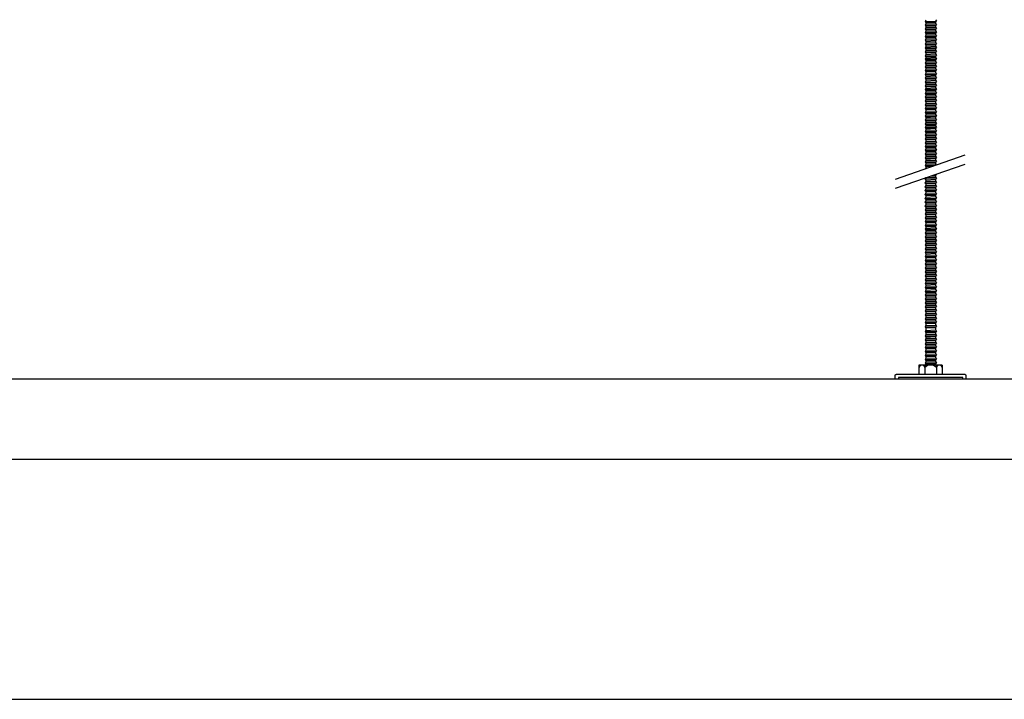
# Model space of a CAD drawing. Header units: millimetres. Extents: x 2538 to 24562, y 4449 to 23795.
# Tile 169 of 256: x 22347 to 22962, y 4449 to 4874. Entities that reach past the tile are written whole.
import ezdxf

# ---------------------------------------------------------------- set-up
doc = ezdxf.new("R2010")
doc.units = ezdxf.units.MM
doc.layers.add('_HD_tornillo', color=30, linetype='Continuous')
doc.layers.add('Make2D$Visible$Curves', color=7, linetype='Continuous', true_color=0x000000)

msp = doc.modelspace()

# ---------------------------------------------------------------- linework, layer by layer
at = {"layer": '_HD_tornillo'}
for p, q in [((22913.18, 4873.29), (22912.58, 4872.47)), ((22912.58, 4872.47), (22919.67, 4872.64)), ((22912.58, 4872.47), (22913.18, 4871.79)), ((22913.18, 4870.91), (22912.58, 4870.09)), ((22912.58, 4870.09), (22919.67, 4870.26)), ((22912.58, 4870.09), (22913.18, 4869.41)), ((22913.18, 4871.79), (22919.17, 4872.02)), ((22913.18, 4871.79), (22913.18, 4870.91)), ((22913.18, 4870.91), (22919.17, 4871.14)), ((22913.18, 4869.41), (22919.17, 4869.64)), ((22913.18, 4869.41), (22913.18, 4868.62)), ((22919.17, 4872.02), (22919.67, 4872.64)), ((22919.17, 4872.02), (22919.17, 4871.14)), ((22919.17, 4869.64), (22919.67, 4870.26)), ((22919.17, 4869.64), (22919.17, 4868.86)), ((22919.18, 4873.53), (22919.67, 4872.64)), ((22919.18, 4871.14), (22919.67, 4870.26)), ((22913.18, 4868.62), (22912.58, 4867.81)), ((22912.58, 4867.81), (22919.67, 4867.98)), ((22912.58, 4867.81), (22913.18, 4867.13)), ((22913.18, 4866.27), (22912.58, 4865.45)), ((22912.58, 4865.45), (22919.67, 4865.62)), ((22912.58, 4865.45), (22913.18, 4864.77)), ((22913.18, 4863.9), (22912.58, 4863.08)), ((22912.58, 4863.08), (22919.67, 4863.25)), ((22912.58, 4863.08), (22913.18, 4862.4)), ((22913.18, 4868.62), (22919.17, 4868.86)), ((22913.18, 4867.13), (22919.17, 4867.36)), ((22913.18, 4867.13), (22913.18, 4866.27)), ((22913.18, 4866.27), (22919.17, 4866.5)), ((22913.18, 4864.77), (22919.17, 4865)), ((22913.18, 4864.77), (22913.18, 4863.9)), ((22913.18, 4863.9), (22919.17, 4864.13)), ((22919.17, 4867.36), (22919.67, 4867.98)), ((22919.17, 4867.36), (22919.17, 4866.5)), ((22919.17, 4865), (22919.67, 4865.62)), ((22919.17, 4865), (22919.17, 4864.13)), ((22919.17, 4862.63), (22919.67, 4863.25)), ((22919.18, 4868.86), (22919.67, 4867.98)), ((22919.18, 4866.5), (22919.67, 4865.62)), ((22919.18, 4864.14), (22919.67, 4863.25)), ((22913.18, 4861.49), (22912.58, 4860.67)), ((22912.58, 4860.67), (22919.67, 4860.84)), ((22912.58, 4860.67), (22913.18, 4859.99)), ((22913.18, 4859.07), (22912.58, 4858.26)), ((22912.58, 4858.26), (22919.67, 4858.43)), ((22912.58, 4858.26), (22913.18, 4857.58)), ((22913.18, 4862.4), (22919.17, 4862.63)), ((22913.18, 4862.4), (22913.18, 4861.49)), ((22913.18, 4861.49), (22919.17, 4861.72)), ((22913.18, 4859.99), (22919.17, 4860.22)), ((22913.18, 4859.99), (22913.18, 4859.07)), ((22913.18, 4859.07), (22919.17, 4859.31)), ((22913.18, 4857.58), (22919.17, 4857.81)), ((22913.18, 4857.58), (22913.18, 4856.66)), ((22913.18, 4856.66), (22919.17, 4856.9)), ((22919.17, 4862.63), (22919.17, 4861.72)), ((22919.17, 4860.22), (22919.67, 4860.84)), ((22919.17, 4860.22), (22919.17, 4859.31)), ((22919.17, 4857.81), (22919.67, 4858.43)), ((22919.17, 4857.81), (22919.17, 4856.9)), ((22919.18, 4861.72), (22919.67, 4860.84)), ((22919.18, 4859.31), (22919.67, 4858.43)), ((22919.18, 4856.9), (22919.67, 4856.02)), ((22913.18, 4856.66), (22912.58, 4855.85)), ((22912.58, 4855.85), (22919.67, 4856.02)), ((22912.58, 4855.85), (22913.18, 4855.17)), ((22913.18, 4854.25), (22912.58, 4853.43)), ((22912.58, 4853.43), (22919.67, 4853.6)), ((22912.58, 4853.43), (22913.18, 4852.75)), ((22913.18, 4851.87), (22912.58, 4851.05)), ((22912.58, 4851.05), (22919.67, 4851.22)), ((22912.58, 4851.05), (22913.18, 4850.37)), ((22913.18, 4855.17), (22919.17, 4855.4)), ((22913.18, 4855.17), (22913.18, 4854.25)), ((22913.18, 4854.25), (22919.17, 4854.48)), ((22913.18, 4852.75), (22919.17, 4852.99)), ((22913.18, 4852.75), (22913.18, 4851.87)), ((22913.18, 4851.87), (22919.17, 4852.1)), ((22919.17, 4855.4), (22919.67, 4856.02)), ((22919.17, 4855.4), (22919.17, 4854.48)), ((22919.17, 4852.99), (22919.67, 4853.6)), ((22919.17, 4852.99), (22919.17, 4852.1)), ((22919.17, 4850.6), (22919.67, 4851.22)), ((22919.18, 4854.49), (22919.67, 4853.6)), ((22919.18, 4852.11), (22919.67, 4851.22)), ((22913.18, 4849.59), (22912.58, 4848.77)), ((22912.58, 4848.77), (22919.67, 4848.94)), ((22912.58, 4848.77), (22913.18, 4848.09)), ((22913.18, 4847.23), (22912.58, 4846.41)), ((22912.58, 4846.41), (22919.67, 4846.58)), ((22912.58, 4846.41), (22913.18, 4845.73)), ((22913.18, 4844.86), (22912.58, 4844.04)), ((22913.18, 4850.37), (22919.17, 4850.6)), ((22913.18, 4850.37), (22913.18, 4849.59)), ((22913.18, 4849.59), (22919.17, 4849.82)), ((22913.18, 4848.09), (22919.17, 4848.32)), ((22913.18, 4848.09), (22913.18, 4847.23)), ((22913.18, 4847.23), (22919.17, 4847.46)), ((22913.18, 4845.73), (22919.17, 4845.96)), ((22913.18, 4845.73), (22913.18, 4844.86)), ((22913.18, 4844.86), (22919.17, 4845.09)), ((22919.17, 4850.6), (22919.17, 4849.82)), ((22919.17, 4848.32), (22919.67, 4848.94)), ((22919.17, 4848.32), (22919.17, 4847.46)), ((22919.17, 4845.96), (22919.67, 4846.58)), ((22919.17, 4845.96), (22919.17, 4845.09)), ((22919.18, 4849.82), (22919.67, 4848.94)), ((22919.18, 4847.47), (22919.67, 4846.58)), ((22919.18, 4845.1), (22919.67, 4844.21)), ((22912.58, 4844.04), (22919.67, 4844.21)), ((22912.58, 4844.04), (22913.18, 4843.36)), ((22913.18, 4842.59), (22912.58, 4841.78)), ((22912.58, 4841.78), (22919.67, 4841.95)), ((22912.58, 4841.78), (22913.18, 4841.1)), ((22913.18, 4840.06), (22912.58, 4839.24)), ((22912.58, 4839.24), (22919.67, 4839.41)), ((22912.58, 4839.24), (22913.18, 4838.56)), ((22913.18, 4843.36), (22919.17, 4843.6)), ((22913.18, 4843.36), (22913.18, 4842.59)), ((22913.18, 4842.59), (22919.17, 4842.83)), ((22913.18, 4841.1), (22919.17, 4841.33)), ((22913.18, 4841.1), (22913.18, 4840.06)), ((22913.18, 4840.06), (22919.17, 4840.29)), ((22913.18, 4838.56), (22919.17, 4838.79)), ((22913.18, 4838.56), (22913.18, 4837.77)), ((22919.17, 4843.6), (22919.67, 4844.21)), ((22919.17, 4843.6), (22919.17, 4842.83)), ((22919.17, 4841.33), (22919.67, 4841.95)), ((22919.17, 4841.33), (22919.17, 4840.29)), ((22919.17, 4838.79), (22919.67, 4839.41)), ((22919.17, 4838.79), (22919.17, 4838.01)), ((22919.18, 4842.83), (22919.67, 4841.95)), ((22919.18, 4840.29), (22919.67, 4839.41)), ((22913.18, 4837.77), (22912.58, 4836.96)), ((22912.58, 4836.96), (22919.67, 4837.13)), ((22912.58, 4836.96), (22913.18, 4836.28)), ((22913.18, 4835.42), (22912.58, 4834.6)), ((22912.58, 4834.6), (22919.67, 4834.77)), ((22912.58, 4834.6), (22913.18, 4833.92)), ((22913.18, 4833.05), (22912.58, 4832.23)), ((22912.58, 4832.23), (22919.67, 4832.4)), ((22913.18, 4837.77), (22919.17, 4838.01)), ((22913.18, 4836.28), (22919.17, 4836.51)), ((22913.18, 4836.28), (22913.18, 4835.42)), ((22913.18, 4835.42), (22919.17, 4835.65)), ((22913.18, 4833.92), (22919.17, 4834.15)), ((22913.18, 4833.92), (22913.18, 4833.05)), ((22913.18, 4833.05), (22919.17, 4833.28)), ((22919.17, 4836.51), (22919.67, 4837.13)), ((22919.17, 4836.51), (22919.17, 4835.65)), ((22919.17, 4834.15), (22919.67, 4834.77)), ((22919.17, 4834.15), (22919.17, 4833.28)), ((22919.17, 4831.78), (22919.67, 4832.4)), ((22919.18, 4838.01), (22919.67, 4837.13)), ((22919.18, 4835.65), (22919.67, 4834.77)), ((22919.18, 4833.28), (22919.67, 4832.4)), ((22912.58, 4832.23), (22913.18, 4831.55)), ((22913.18, 4830.64), (22912.58, 4829.82)), ((22912.58, 4829.82), (22919.67, 4829.99)), ((22912.58, 4829.82), (22913.18, 4829.14)), ((22913.18, 4828.25), (22912.58, 4827.44)), ((22912.58, 4827.44), (22919.67, 4827.61)), ((22912.58, 4827.44), (22913.18, 4826.76)), ((22913.18, 4831.55), (22919.17, 4831.78)), ((22913.18, 4831.55), (22913.18, 4830.64)), ((22913.18, 4830.64), (22919.17, 4830.87)), ((22913.18, 4829.14), (22919.17, 4829.37)), ((22913.18, 4829.14), (22913.18, 4828.25)), ((22913.18, 4828.25), (22919.17, 4828.49)), ((22913.18, 4826.76), (22919.17, 4826.99)), ((22913.18, 4826.76), (22913.18, 4825.97)), ((22913.18, 4825.97), (22919.17, 4826.2)), ((22919.17, 4831.78), (22919.17, 4830.87)), ((22919.17, 4829.37), (22919.67, 4829.99)), ((22919.17, 4829.37), (22919.17, 4828.49)), ((22919.17, 4826.99), (22919.67, 4827.61)), ((22919.17, 4826.99), (22919.17, 4826.2)), ((22919.18, 4830.87), (22919.67, 4829.99)), ((22919.18, 4828.49), (22919.67, 4827.61)), ((22919.18, 4826.21), (22919.67, 4825.32)), ((22913.18, 4825.97), (22912.58, 4825.15)), ((22912.58, 4825.15), (22919.67, 4825.32)), ((22912.58, 4825.15), (22913.18, 4824.47)), ((22913.18, 4823.61), (22912.58, 4822.8)), ((22912.58, 4822.8), (22919.67, 4822.97)), ((22912.58, 4822.8), (22913.18, 4822.12)), ((22913.18, 4821.25), (22912.58, 4820.43)), ((22912.58, 4820.43), (22919.67, 4820.6)), ((22912.58, 4820.43), (22913.18, 4819.75)), ((22913.18, 4824.47), (22919.17, 4824.71)), ((22913.18, 4824.47), (22913.18, 4823.61)), ((22913.18, 4823.61), (22919.17, 4823.85)), ((22913.18, 4822.12), (22919.17, 4822.35)), ((22913.18, 4822.12), (22913.18, 4821.25)), ((22913.18, 4821.25), (22919.17, 4821.48)), ((22913.18, 4819.75), (22919.17, 4819.98)), ((22919.17, 4824.71), (22919.67, 4825.32)), ((22919.17, 4824.71), (22919.17, 4823.85)), ((22919.17, 4822.35), (22919.67, 4822.97)), ((22919.17, 4822.35), (22919.17, 4821.48)), ((22919.17, 4819.98), (22919.67, 4820.6)), ((22919.17, 4819.98), (22919.17, 4819.07)), ((22919.18, 4823.85), (22919.67, 4822.97)), ((22919.18, 4821.48), (22919.67, 4820.6)), ((22913.18, 4818.83), (22912.58, 4818.02)), ((22912.58, 4818.02), (22919.67, 4818.19)), ((22912.58, 4818.02), (22913.18, 4817.34)), ((22913.18, 4816.42), (22912.58, 4815.61)), ((22912.58, 4815.61), (22919.67, 4815.77)), ((22912.58, 4815.61), (22913.18, 4814.92)), ((22913.18, 4814.01), (22912.58, 4813.19)), ((22913.18, 4819.75), (22913.18, 4818.83)), ((22913.18, 4818.83), (22919.17, 4819.07)), ((22913.18, 4817.34), (22919.17, 4817.57)), ((22913.18, 4817.34), (22913.18, 4816.42)), ((22913.18, 4816.42), (22919.17, 4816.65)), ((22913.18, 4814.92), (22919.17, 4815.16)), ((22913.18, 4814.92), (22913.18, 4814.01)), ((22913.18, 4814.01), (22919.17, 4814.24)), ((22919.17, 4817.57), (22919.67, 4818.19)), ((22919.17, 4817.57), (22919.17, 4816.65)), ((22919.17, 4815.16), (22919.67, 4815.77)), ((22919.17, 4815.16), (22919.17, 4814.24)), ((22919.18, 4819.07), (22919.67, 4818.19)), ((22919.18, 4816.66), (22919.67, 4815.77)), ((22919.18, 4814.25), (22919.67, 4813.36)), ((22912.58, 4813.19), (22919.67, 4813.36)), ((22912.58, 4813.19), (22913.18, 4812.51)), ((22913.18, 4811.6), (22912.58, 4810.78)), ((22912.58, 4810.78), (22919.67, 4810.95)), ((22912.58, 4810.78), (22913.18, 4810.1)), ((22913.18, 4809.22), (22912.58, 4808.4)), ((22912.58, 4808.4), (22919.67, 4808.57)), ((22912.58, 4808.4), (22913.18, 4807.72)), ((22913.18, 4812.51), (22919.17, 4812.75)), ((22913.18, 4812.51), (22913.18, 4811.6)), ((22913.18, 4811.6), (22919.17, 4811.83)), ((22913.18, 4810.1), (22919.17, 4810.33)), ((22913.18, 4810.1), (22913.18, 4809.22)), ((22913.18, 4809.22), (22919.17, 4809.45)), ((22913.18, 4807.72), (22919.17, 4807.95)), ((22913.18, 4807.72), (22913.18, 4806.93)), ((22919.17, 4812.75), (22919.67, 4813.36)), ((22919.17, 4812.75), (22919.17, 4811.83)), ((22919.17, 4810.33), (22919.67, 4810.95)), ((22919.17, 4810.33), (22919.17, 4809.45)), ((22919.17, 4807.95), (22919.67, 4808.57)), ((22919.17, 4807.95), (22919.17, 4807.17)), ((22919.18, 4811.84), (22919.67, 4810.95)), ((22919.18, 4809.45), (22919.67, 4808.57)), ((22913.18, 4806.93), (22912.58, 4806.12)), ((22912.58, 4806.12), (22919.67, 4806.29)), ((22912.58, 4806.12), (22913.18, 4805.44)), ((22913.18, 4804.57), (22912.58, 4803.76)), ((22912.58, 4803.76), (22919.67, 4803.93)), ((22912.58, 4803.76), (22913.18, 4803.08)), ((22913.18, 4802.21), (22912.58, 4801.39)), ((22912.58, 4801.39), (22919.67, 4801.56)), ((22913.18, 4806.93), (22919.17, 4807.17)), ((22913.18, 4805.44), (22919.17, 4805.67)), ((22913.18, 4805.44), (22913.18, 4804.57)), ((22913.18, 4804.57), (22919.17, 4804.81)), ((22913.18, 4803.08), (22919.17, 4803.31)), ((22913.18, 4803.08), (22913.18, 4802.21)), ((22913.18, 4802.21), (22919.17, 4802.44)), ((22919.17, 4805.67), (22919.67, 4806.29)), ((22919.17, 4805.67), (22919.17, 4804.81)), ((22919.17, 4803.31), (22919.67, 4803.93)), ((22919.17, 4803.31), (22919.17, 4802.44)), ((22919.17, 4800.94), (22919.67, 4801.56)), ((22919.18, 4807.17), (22919.67, 4806.29)), ((22919.18, 4804.81), (22919.67, 4803.93)), ((22919.18, 4802.44), (22919.67, 4801.56)), ((22912.58, 4801.39), (22913.18, 4800.71)), ((22913.18, 4799.94), (22912.58, 4799.12)), ((22912.58, 4799.12), (22919.67, 4799.29)), ((22912.58, 4799.12), (22913.18, 4798.44)), ((22913.18, 4797.4), (22912.58, 4796.59)), ((22912.58, 4796.59), (22919.67, 4796.76)), ((22912.58, 4796.59), (22913.18, 4795.91)), ((22913.18, 4800.71), (22919.17, 4800.94)), ((22913.18, 4800.71), (22913.18, 4799.94)), ((22913.18, 4799.94), (22919.17, 4800.17)), ((22913.18, 4798.44), (22919.17, 4798.68)), ((22913.18, 4798.44), (22913.18, 4797.4)), ((22913.18, 4797.4), (22919.17, 4797.64)), ((22913.18, 4795.91), (22919.17, 4796.14)), ((22913.18, 4795.91), (22913.18, 4795.12)), ((22919.17, 4800.94), (22919.17, 4800.17)), ((22919.17, 4798.68), (22919.67, 4799.29)), ((22919.17, 4798.68), (22919.17, 4797.64)), ((22919.17, 4796.14), (22919.67, 4796.76)), ((22919.17, 4796.14), (22919.17, 4795.35)), ((22919.18, 4800.18), (22919.67, 4799.29)), ((22919.18, 4797.64), (22919.67, 4796.76)), ((22919.18, 4795.36), (22919.67, 4794.47)), ((22913.18, 4795.12), (22912.58, 4794.3)), ((22912.58, 4794.3), (22919.67, 4794.47)), ((22912.58, 4794.3), (22913.18, 4793.62)), ((22913.18, 4792.76), (22912.58, 4791.95)), ((22912.58, 4791.95), (22919.67, 4792.11)), ((22912.58, 4791.95), (22913.18, 4791.26)), ((22913.18, 4790.39), (22912.58, 4789.58)), ((22912.58, 4789.58), (22919.67, 4789.75)), ((22912.58, 4789.58), (22913.18, 4788.9)), ((22913.18, 4795.12), (22919.17, 4795.35)), ((22913.18, 4793.62), (22919.17, 4793.86)), ((22913.18, 4793.62), (22913.18, 4792.76)), ((22913.18, 4792.76), (22919.17, 4793)), ((22913.18, 4791.26), (22919.17, 4791.5)), ((22913.18, 4791.26), (22913.18, 4790.39)), ((22913.18, 4790.39), (22919.17, 4790.63)), ((22919.17, 4793.86), (22919.67, 4794.47)), ((22919.17, 4793.86), (22919.17, 4793)), ((22919.17, 4791.5), (22919.67, 4792.11)), ((22919.17, 4791.5), (22919.17, 4790.63)), ((22919.17, 4789.13), (22919.67, 4789.75)), ((22919.18, 4793), (22919.67, 4792.11)), ((22919.18, 4790.63), (22919.67, 4789.75)), ((22894.12, 4774.01), (22937.64, 4789.01)), ((22894.12, 4768.34), (22937.64, 4783.34)), ((22913.18, 4787.98), (22912.58, 4787.17)), ((22912.58, 4787.17), (22919.67, 4787.34)), ((22912.58, 4787.17), (22913.18, 4786.49)), ((22913.18, 4785.6), (22912.58, 4784.78)), ((22912.58, 4784.78), (22919.67, 4784.95)), ((22912.58, 4784.78), (22913.18, 4784.1)), ((22913.18, 4783.32), (22912.58, 4782.5)), ((22913.18, 4788.9), (22919.17, 4789.13)), ((22913.18, 4788.9), (22913.18, 4787.98)), ((22913.18, 4787.98), (22919.17, 4788.22)), ((22913.18, 4786.49), (22919.17, 4786.72)), ((22913.18, 4786.49), (22913.18, 4785.6)), ((22913.18, 4785.6), (22919.17, 4785.83)), ((22913.18, 4784.1), (22919.17, 4784.34)), ((22913.18, 4784.1), (22913.18, 4783.32)), ((22913.18, 4783.32), (22919.17, 4783.55)), ((22919.17, 4789.13), (22919.17, 4788.22)), ((22919.17, 4786.72), (22919.67, 4787.34)), ((22919.17, 4786.72), (22919.17, 4785.83)), ((22919.17, 4784.34), (22919.67, 4784.95)), ((22919.17, 4784.34), (22919.17, 4783.55)), ((22919.18, 4788.22), (22919.67, 4787.34)), ((22919.18, 4785.84), (22919.67, 4784.95)), ((22919.18, 4783.56), (22919.6, 4782.8)), ((22912.58, 4782.5), (22919.2, 4782.66)), ((22912.58, 4782.5), (22913.18, 4781.82)), ((22913.18, 4780.96), (22912.81, 4780.45)), ((22913.18, 4781.82), (22917.23, 4781.98)), ((22913.18, 4781.82), (22913.18, 4780.96)), ((22913.18, 4780.96), (22914.41, 4781.01)), ((22919.4, 4777.06), (22919.63, 4776.66)), ((22913.15, 4774.88), (22912.54, 4774.06)), ((22912.54, 4774.06), (22919.64, 4774.23)), ((22912.54, 4774.06), (22913.15, 4773.38)), ((22913.15, 4772.45), (22912.55, 4771.63)), ((22912.55, 4771.63), (22919.65, 4771.8)), ((22912.55, 4771.63), (22913.15, 4770.95)), ((22913.15, 4774.88), (22919.14, 4775.11)), ((22913.15, 4773.38), (22919.14, 4773.62)), ((22913.15, 4773.38), (22913.15, 4772.45)), ((22913.15, 4772.45), (22919.14, 4772.68)), ((22913.15, 4770.95), (22919.14, 4771.18)), ((22913.15, 4770.95), (22913.15, 4770.02)), ((22916.26, 4775.97), (22919.12, 4776.04)), ((22918.14, 4776.62), (22919.63, 4776.66)), ((22919.12, 4776.04), (22919.63, 4776.66)), ((22919.12, 4776.04), (22919.12, 4775.11)), ((22919.14, 4775.12), (22919.64, 4774.23)), ((22919.14, 4773.62), (22919.64, 4774.23)), ((22919.14, 4773.62), (22919.14, 4772.68)), ((22919.14, 4771.18), (22919.65, 4771.8)), ((22919.14, 4771.18), (22919.14, 4770.25)), ((22919.15, 4772.69), (22919.65, 4771.8)), ((22913.15, 4770.02), (22912.55, 4769.2)), ((22912.55, 4769.2), (22919.65, 4769.37)), ((22912.55, 4769.2), (22913.15, 4768.52)), ((22913.15, 4767.6), (22912.55, 4766.79)), ((22912.55, 4766.79), (22919.65, 4766.96)), ((22912.55, 4766.79), (22913.15, 4766.11)), ((22913.15, 4765.19), (22912.55, 4764.38)), ((22913.15, 4770.02), (22919.14, 4770.25)), ((22913.15, 4768.52), (22919.14, 4768.75)), ((22913.15, 4768.52), (22913.15, 4767.6)), ((22913.15, 4767.6), (22919.14, 4767.84)), ((22913.15, 4766.11), (22919.14, 4766.34)), ((22913.15, 4766.11), (22913.15, 4765.19)), ((22913.15, 4765.19), (22919.14, 4765.42)), ((22919.14, 4768.75), (22919.65, 4769.37)), ((22919.14, 4768.75), (22919.14, 4767.84)), ((22919.14, 4766.34), (22919.65, 4766.96)), ((22919.14, 4766.34), (22919.14, 4765.42)), ((22919.15, 4770.25), (22919.65, 4769.37)), ((22919.15, 4767.84), (22919.65, 4766.96)), ((22919.15, 4765.43), (22919.65, 4764.54)), ((22912.55, 4764.38), (22919.65, 4764.54)), ((22912.55, 4764.38), (22913.15, 4763.69)), ((22913.15, 4762.76), (22912.55, 4761.94)), ((22912.55, 4761.94), (22919.65, 4762.11)), ((22912.55, 4761.94), (22913.15, 4761.26)), ((22913.15, 4760.35), (22912.55, 4759.53)), ((22912.55, 4759.53), (22919.65, 4759.7)), ((22912.55, 4759.53), (22913.15, 4758.85)), ((22913.15, 4763.69), (22919.14, 4763.93)), ((22913.15, 4763.69), (22913.15, 4762.76)), ((22913.15, 4762.76), (22919.14, 4762.99)), ((22913.15, 4761.26), (22919.14, 4761.49)), ((22913.15, 4761.26), (22913.15, 4760.35)), ((22913.15, 4760.35), (22919.14, 4760.58)), ((22913.15, 4758.85), (22919.14, 4759.08)), ((22913.15, 4758.85), (22913.15, 4757.91)), ((22919.14, 4763.93), (22919.65, 4764.54)), ((22919.14, 4763.93), (22919.14, 4762.99)), ((22919.14, 4761.49), (22919.65, 4762.11)), ((22919.14, 4761.49), (22919.14, 4760.58)), ((22919.14, 4759.08), (22919.65, 4759.7)), ((22919.14, 4759.08), (22919.14, 4758.15)), ((22919.15, 4762.99), (22919.65, 4762.11)), ((22919.15, 4760.58), (22919.65, 4759.7)), ((22913.15, 4757.91), (22912.55, 4757.1)), ((22912.55, 4757.1), (22919.65, 4757.26)), ((22912.55, 4757.1), (22913.15, 4756.41)), ((22913.17, 4755.51), (22912.57, 4754.69)), ((22912.57, 4754.69), (22919.67, 4754.86)), ((22912.57, 4754.69), (22913.17, 4754.01)), ((22913.17, 4753.07), (22912.57, 4752.26)), ((22912.57, 4752.26), (22919.67, 4752.43)), ((22913.15, 4757.91), (22919.14, 4758.15)), ((22913.15, 4756.41), (22919.14, 4756.65)), ((22913.15, 4756.41), (22913.15, 4755.5)), ((22913.17, 4755.51), (22919.16, 4755.74)), ((22913.17, 4754.01), (22919.16, 4754.24)), ((22913.17, 4754.01), (22913.17, 4753.07)), ((22913.17, 4753.07), (22919.16, 4753.31)), ((22919.14, 4756.65), (22919.65, 4757.26)), ((22919.14, 4756.65), (22919.14, 4755.73)), ((22919.15, 4758.15), (22919.65, 4757.26)), ((22919.16, 4754.24), (22919.67, 4754.86)), ((22919.16, 4754.24), (22919.16, 4753.31)), ((22919.16, 4751.81), (22919.67, 4752.43)), ((22919.17, 4755.74), (22919.67, 4754.86)), ((22919.17, 4753.31), (22919.67, 4752.43)), ((22912.57, 4752.26), (22913.17, 4751.58)), ((22913.17, 4750.66), (22912.57, 4749.85)), ((22912.57, 4749.85), (22919.67, 4750.01)), ((22912.57, 4749.85), (22913.17, 4749.16)), ((22913.17, 4748.25), (22912.57, 4747.43)), ((22912.57, 4747.43), (22919.67, 4747.6)), ((22912.57, 4747.43), (22913.17, 4746.75)), ((22913.17, 4751.58), (22919.16, 4751.81)), ((22913.17, 4751.58), (22913.17, 4750.66)), ((22913.17, 4750.66), (22919.16, 4750.9)), ((22913.17, 4749.16), (22919.16, 4749.4)), ((22913.17, 4749.16), (22913.17, 4748.25)), ((22913.17, 4748.25), (22919.16, 4748.48)), ((22913.17, 4746.75), (22919.16, 4746.99)), ((22913.17, 4746.75), (22913.17, 4745.82)), ((22919.16, 4751.81), (22919.16, 4750.9)), ((22919.16, 4749.4), (22919.67, 4750.01)), ((22919.16, 4749.4), (22919.16, 4748.48)), ((22919.16, 4746.99), (22919.67, 4747.6)), ((22919.16, 4746.99), (22919.16, 4746.05)), ((22919.17, 4750.9), (22919.67, 4750.01)), ((22919.17, 4748.49), (22919.67, 4747.6)), ((22913.17, 4745.82), (22912.57, 4745)), ((22912.57, 4745), (22919.67, 4745.17)), ((22912.57, 4745), (22913.17, 4744.32)), ((22913.17, 4743.4), (22912.57, 4742.59)), ((22912.57, 4742.59), (22919.67, 4742.76)), ((22912.57, 4742.59), (22913.17, 4741.91)), ((22913.17, 4740.97), (22912.57, 4740.15)), ((22912.57, 4740.15), (22919.67, 4740.32)), ((22912.57, 4740.15), (22913.17, 4739.47)), ((22913.17, 4745.82), (22919.16, 4746.05)), ((22913.17, 4744.32), (22919.16, 4744.55)), ((22913.17, 4744.32), (22913.17, 4743.4)), ((22913.17, 4743.4), (22919.16, 4743.64)), ((22913.17, 4741.91), (22919.16, 4742.14)), ((22913.17, 4741.91), (22913.17, 4740.97)), ((22913.17, 4740.97), (22919.16, 4741.2)), ((22919.16, 4744.55), (22919.67, 4745.17)), ((22919.16, 4744.55), (22919.16, 4743.64)), ((22919.16, 4742.14), (22919.67, 4742.76)), ((22919.16, 4742.14), (22919.16, 4741.2)), ((22919.16, 4739.71), (22919.67, 4740.32)), ((22919.17, 4746.05), (22919.67, 4745.17)), ((22919.17, 4743.64), (22919.67, 4742.76)), ((22919.17, 4741.21), (22919.67, 4740.32)), ((22913.18, 4738.56), (22912.58, 4737.75)), ((22912.58, 4737.75), (22919.67, 4737.91)), ((22912.58, 4737.75), (22913.18, 4737.06)), ((22913.18, 4736.13), (22912.58, 4735.31)), ((22912.58, 4735.31), (22919.67, 4735.48)), ((22912.58, 4735.31), (22913.18, 4734.63)), ((22913.17, 4739.47), (22919.16, 4739.71)), ((22913.17, 4739.47), (22913.17, 4738.56)), ((22913.18, 4738.56), (22919.17, 4738.8)), ((22913.18, 4737.06), (22919.17, 4737.3)), ((22913.18, 4737.06), (22913.18, 4736.13)), ((22913.18, 4736.13), (22919.17, 4736.36)), ((22913.18, 4734.63), (22919.17, 4734.86)), ((22913.18, 4734.63), (22913.18, 4733.72)), ((22913.18, 4733.72), (22919.17, 4733.95)), ((22919.16, 4739.71), (22919.16, 4738.79)), ((22919.17, 4737.3), (22919.67, 4737.91)), ((22919.17, 4737.3), (22919.17, 4736.36)), ((22919.17, 4734.86), (22919.67, 4735.48)), ((22919.17, 4734.86), (22919.17, 4733.95)), ((22919.18, 4738.8), (22919.67, 4737.91)), ((22919.18, 4736.37), (22919.67, 4735.48)), ((22919.18, 4733.95), (22919.67, 4733.07)), ((22913.18, 4733.72), (22912.58, 4732.9)), ((22912.58, 4732.9), (22919.67, 4733.07)), ((22912.58, 4732.9), (22913.18, 4732.22)), ((22913.18, 4731.3), (22912.58, 4730.49)), ((22912.58, 4730.49), (22919.67, 4730.66)), ((22912.58, 4730.49), (22913.18, 4729.81)), ((22913.18, 4728.87), (22912.58, 4728.05)), ((22912.58, 4728.05), (22919.67, 4728.22)), ((22912.58, 4728.05), (22913.18, 4727.37)), ((22913.18, 4732.22), (22919.17, 4732.45)), ((22913.18, 4732.22), (22913.18, 4731.3)), ((22913.18, 4731.3), (22919.17, 4731.54)), ((22913.18, 4729.81), (22919.17, 4730.04)), ((22913.18, 4729.81), (22913.18, 4728.87)), ((22913.18, 4728.87), (22919.17, 4729.1)), ((22919.17, 4732.45), (22919.67, 4733.07)), ((22919.17, 4732.45), (22919.17, 4731.54)), ((22919.17, 4730.04), (22919.67, 4730.66)), ((22919.17, 4730.04), (22919.17, 4729.1)), ((22919.17, 4727.61), (22919.67, 4728.22)), ((22919.18, 4731.54), (22919.67, 4730.66)), ((22919.18, 4729.11), (22919.67, 4728.22)), ((22913.18, 4726.46), (22912.58, 4725.64)), ((22912.58, 4725.64), (22919.67, 4725.81)), ((22912.58, 4725.64), (22913.18, 4724.96)), ((22913.18, 4724.03), (22912.58, 4723.21)), ((22912.58, 4723.21), (22919.67, 4723.38)), ((22912.58, 4723.21), (22913.18, 4722.53)), ((22913.18, 4721.61), (22912.58, 4720.8)), ((22913.18, 4727.37), (22919.17, 4727.61)), ((22913.18, 4727.37), (22913.18, 4726.46)), ((22913.18, 4726.46), (22919.17, 4726.69)), ((22913.18, 4724.96), (22919.17, 4725.19)), ((22913.18, 4724.96), (22913.18, 4724.03)), ((22913.18, 4724.03), (22919.17, 4724.26)), ((22913.18, 4722.53), (22919.17, 4722.76)), ((22913.18, 4722.53), (22913.18, 4721.61)), ((22913.18, 4721.61), (22919.17, 4721.85)), ((22919.17, 4727.61), (22919.17, 4726.69)), ((22919.17, 4725.19), (22919.67, 4725.81)), ((22919.17, 4725.19), (22919.17, 4724.26)), ((22919.17, 4722.76), (22919.67, 4723.38)), ((22919.17, 4722.76), (22919.17, 4721.85)), ((22919.18, 4726.7), (22919.67, 4725.81)), ((22919.18, 4724.26), (22919.67, 4723.38)), ((22919.18, 4721.85), (22919.67, 4720.97)), ((22912.58, 4720.8), (22919.67, 4720.97)), ((22912.58, 4720.8), (22913.18, 4720.12)), ((22913.18, 4719.2), (22912.58, 4718.39)), ((22912.58, 4718.39), (22919.67, 4718.55)), ((22912.58, 4718.39), (22913.18, 4717.7)), ((22913.18, 4716.77), (22912.58, 4715.95)), ((22912.58, 4715.95), (22919.67, 4716.12)), ((22912.58, 4715.95), (22913.18, 4715.27)), ((22913.18, 4720.12), (22919.17, 4720.35)), ((22913.18, 4720.12), (22913.18, 4719.2)), ((22913.18, 4719.2), (22919.17, 4719.43)), ((22913.18, 4717.7), (22919.17, 4717.94)), ((22913.18, 4717.7), (22913.18, 4716.77)), ((22913.18, 4716.77), (22919.17, 4717)), ((22913.18, 4715.27), (22919.17, 4715.5)), ((22919.17, 4720.35), (22919.67, 4720.97)), ((22919.17, 4720.35), (22919.17, 4719.43)), ((22919.17, 4717.94), (22919.67, 4718.55)), ((22919.17, 4717.94), (22919.17, 4717)), ((22919.17, 4715.5), (22919.67, 4716.12)), ((22919.17, 4715.5), (22919.17, 4714.59)), ((22919.18, 4719.44), (22919.67, 4718.55)), ((22919.18, 4717), (22919.67, 4716.12)), ((22913.18, 4714.36), (22912.58, 4713.54)), ((22912.58, 4713.54), (22919.67, 4713.71)), ((22912.58, 4713.54), (22913.18, 4712.86)), ((22913.18, 4711.94), (22912.58, 4711.13)), ((22912.58, 4711.13), (22919.67, 4711.3)), ((22912.58, 4711.13), (22913.18, 4710.45)), ((22913.18, 4709.51), (22912.58, 4708.69)), ((22913.18, 4715.27), (22913.18, 4714.36)), ((22913.18, 4714.36), (22919.17, 4714.59)), ((22913.18, 4712.86), (22919.17, 4713.09)), ((22913.18, 4712.86), (22913.18, 4711.94)), ((22913.18, 4711.94), (22919.17, 4712.18)), ((22913.18, 4710.45), (22919.17, 4710.68)), ((22913.18, 4710.45), (22913.18, 4709.51)), ((22913.18, 4709.51), (22919.17, 4709.74)), ((22919.17, 4713.09), (22919.67, 4713.71)), ((22919.17, 4713.09), (22919.17, 4712.18)), ((22919.17, 4710.68), (22919.67, 4711.3)), ((22919.17, 4710.68), (22919.17, 4709.74)), ((22919.18, 4714.59), (22919.67, 4713.71)), ((22919.18, 4712.18), (22919.67, 4711.3)), ((22919.18, 4709.75), (22919.67, 4708.86)), ((22912.58, 4708.69), (22919.67, 4708.86)), ((22912.58, 4708.69), (22913.18, 4708.01)), ((22913.18, 4707.1), (22912.58, 4706.28)), ((22912.58, 4706.28), (22919.67, 4706.45)), ((22912.58, 4706.28), (22913.18, 4705.6)), ((22913.18, 4704.66), (22912.58, 4703.85)), ((22912.58, 4703.85), (22919.67, 4704.02)), ((22912.58, 4703.85), (22913.18, 4703.17)), ((22913.18, 4708.01), (22919.17, 4708.25)), ((22913.18, 4708.01), (22913.18, 4707.1)), ((22913.18, 4707.1), (22919.17, 4707.33)), ((22913.18, 4705.6), (22919.17, 4705.83)), ((22913.18, 4705.6), (22913.18, 4704.66)), ((22913.18, 4704.66), (22919.17, 4704.9)), ((22913.18, 4703.17), (22919.17, 4703.4)), ((22913.18, 4703.17), (22913.18, 4702.25)), ((22919.17, 4708.25), (22919.67, 4708.86)), ((22919.17, 4708.25), (22919.17, 4707.33)), ((22919.17, 4705.83), (22919.67, 4706.45)), ((22919.17, 4705.83), (22919.17, 4704.9)), ((22919.17, 4703.4), (22919.67, 4704.02)), ((22919.17, 4703.4), (22919.17, 4702.49)), ((22919.18, 4707.34), (22919.67, 4706.45)), ((22919.18, 4704.9), (22919.67, 4704.02)), ((22913.18, 4702.25), (22912.58, 4701.44)), ((22912.58, 4701.44), (22919.67, 4701.6)), ((22912.58, 4701.44), (22913.18, 4700.76)), ((22913.18, 4699.84), (22912.58, 4699.02)), ((22912.58, 4699.02), (22919.67, 4699.19)), ((22912.58, 4699.02), (22913.18, 4698.34)), ((22913.18, 4697.41), (22912.58, 4696.59)), ((22913.18, 4702.25), (22919.17, 4702.49)), ((22913.18, 4700.76), (22919.17, 4700.99)), ((22913.18, 4700.76), (22913.18, 4699.84)), ((22913.18, 4699.84), (22919.17, 4700.07)), ((22913.18, 4698.34), (22919.17, 4698.58)), ((22913.18, 4698.34), (22913.18, 4697.41)), ((22913.18, 4697.41), (22919.17, 4697.64)), ((22919.17, 4700.99), (22919.67, 4701.6)), ((22919.17, 4700.99), (22919.17, 4700.07)), ((22919.17, 4698.58), (22919.67, 4699.19)), ((22919.17, 4698.58), (22919.17, 4697.64)), ((22919.18, 4702.49), (22919.67, 4701.6)), ((22919.18, 4700.08), (22919.67, 4699.19)), ((22919.18, 4697.64), (22919.67, 4696.76)), ((22912.58, 4696.59), (22919.67, 4696.76)), ((22912.58, 4696.59), (22913.18, 4695.91)), ((22913.18, 4695), (22912.58, 4694.18)), ((22912.58, 4694.18), (22919.67, 4694.35)), ((22912.58, 4694.18), (22913.18, 4693.5)), ((22913.18, 4692.58), (22912.58, 4691.77)), ((22912.58, 4691.77), (22919.67, 4691.94)), ((22912.58, 4691.77), (22913.18, 4691.09)), ((22913.18, 4695.91), (22919.17, 4696.14)), ((22913.18, 4695.91), (22913.18, 4695)), ((22913.18, 4695), (22919.17, 4695.23)), ((22913.18, 4693.5), (22919.17, 4693.73)), ((22913.18, 4693.5), (22913.18, 4692.58)), ((22913.18, 4692.58), (22919.17, 4692.82)), ((22913.18, 4691.09), (22919.17, 4691.32)), ((22913.18, 4691.09), (22913.18, 4690.02)), ((22919.17, 4696.14), (22919.67, 4696.76)), ((22919.17, 4696.14), (22919.17, 4695.23)), ((22919.17, 4693.73), (22919.67, 4694.35)), ((22919.17, 4693.73), (22919.17, 4692.82)), ((22919.17, 4691.32), (22919.67, 4691.94)), ((22919.17, 4691.32), (22919.17, 4690.25)), ((22919.18, 4695.23), (22919.67, 4694.35)), ((22919.18, 4692.82), (22919.67, 4691.94)), ((22913.18, 4690.02), (22912.58, 4689.2)), ((22912.58, 4689.2), (22919.67, 4689.37)), ((22912.58, 4689.2), (22913.18, 4688.52)), ((22913.18, 4687.58), (22912.58, 4686.77)), ((22912.58, 4686.77), (22919.67, 4686.94)), ((22912.58, 4686.77), (22913.18, 4686.09)), ((22913.18, 4685.17), (22912.58, 4684.36)), ((22913.18, 4690.02), (22919.17, 4690.25)), ((22913.18, 4688.52), (22919.17, 4688.75)), ((22913.18, 4688.52), (22913.18, 4687.58)), ((22913.18, 4687.58), (22919.17, 4687.82)), ((22913.18, 4686.09), (22919.17, 4686.32)), ((22913.18, 4686.09), (22913.18, 4685.17)), ((22913.18, 4685.17), (22919.17, 4685.41)), ((22919.17, 4688.75), (22919.67, 4689.37)), ((22919.17, 4688.75), (22919.17, 4687.82)), ((22919.17, 4686.32), (22919.67, 4686.94)), ((22919.17, 4686.32), (22919.17, 4685.41)), ((22919.18, 4690.25), (22919.67, 4689.37)), ((22919.18, 4687.82), (22919.67, 4686.94)), ((22919.18, 4685.41), (22919.67, 4684.52)), ((22912.58, 4684.36), (22919.67, 4684.52)), ((22912.58, 4684.36), (22913.18, 4683.67)), ((22913.18, 4682.76), (22912.58, 4681.68)), ((22912.58, 4681.68), (22919.67, 4681.85)), ((22912.58, 4681.68), (22913.18, 4681)), ((22913.18, 4679.68), (22912.58, 4678.67)), ((22912.58, 4678.67), (22919.67, 4678.84)), ((22912.58, 4678.67), (22913.18, 4677.99)), ((22913.18, 4683.67), (22919.17, 4683.91)), ((22913.18, 4683.67), (22913.18, 4682.76)), ((22913.18, 4682.49), (22919.17, 4682.73)), ((22913.18, 4681), (22919.17, 4681.23)), ((22913.18, 4681), (22913.18, 4679.68)), ((22913.18, 4679.49), (22919.17, 4679.72)), ((22919.17, 4683.91), (22919.67, 4684.52)), ((22919.17, 4683.91), (22919.17, 4682.99)), ((22919.17, 4681.23), (22919.67, 4681.85)), ((22919.17, 4681.23), (22919.17, 4679.92)), ((22919.17, 4678.22), (22919.67, 4678.84)), ((22919.18, 4683), (22919.67, 4681.85)), ((22919.18, 4679.92), (22919.67, 4678.84)), ((22913.18, 4676.81), (22912.58, 4676)), ((22912.58, 4676), (22919.67, 4676.16)), ((22912.58, 4676), (22913.18, 4675.31)), ((22913.18, 4674.4), (22912.58, 4673.58)), ((22912.58, 4673.58), (22919.67, 4673.75)), ((22912.58, 4673.58), (22913.18, 4672.9)), ((22913.18, 4677.99), (22919.17, 4678.22)), ((22913.18, 4677.99), (22913.18, 4676.81)), ((22913.18, 4676.81), (22919.17, 4677.04)), ((22913.18, 4675.31), (22919.17, 4675.55)), ((22913.18, 4675.31), (22913.18, 4674.4)), ((22913.18, 4674.4), (22919.17, 4674.63)), ((22913.18, 4672.9), (22919.17, 4673.14)), ((22913.18, 4672.9), (22913.18, 4671.97)), ((22919.17, 4678.22), (22919.17, 4677.04)), ((22919.17, 4675.55), (22919.67, 4676.16)), ((22919.17, 4675.55), (22919.17, 4674.63)), ((22919.17, 4673.14), (22919.67, 4673.75)), ((22919.17, 4673.14), (22919.17, 4672.2)), ((22919.18, 4677.05), (22919.67, 4676.16)), ((22919.18, 4674.64), (22919.67, 4673.75)), ((22913.18, 4671.97), (22912.58, 4671.15)), ((22912.58, 4671.15), (22919.67, 4671.32)), ((22912.58, 4671.15), (22913.18, 4670.47)), ((22913.18, 4669.55), (22912.58, 4668.74)), ((22912.58, 4668.74), (22919.67, 4668.91)), ((22912.58, 4668.74), (22913.18, 4668.06)), ((22913.18, 4667.14), (22912.58, 4666.33)), ((22912.58, 4666.33), (22919.67, 4666.49)), ((22912.58, 4666.33), (22913.18, 4665.64)), ((22913.18, 4671.97), (22919.17, 4672.2)), ((22913.18, 4670.47), (22919.17, 4670.7)), ((22913.18, 4670.47), (22913.18, 4669.55)), ((22913.18, 4669.55), (22919.17, 4669.79)), ((22913.18, 4668.06), (22919.17, 4668.29)), ((22913.18, 4668.06), (22913.18, 4667.14)), ((22913.18, 4667.14), (22919.17, 4667.38)), ((22919.17, 4670.7), (22919.67, 4671.32)), ((22919.17, 4670.7), (22919.17, 4669.79)), ((22919.17, 4668.29), (22919.67, 4668.91)), ((22919.17, 4668.29), (22919.17, 4667.38)), ((22919.17, 4665.88), (22919.67, 4666.49)), ((22919.18, 4672.2), (22919.67, 4671.32)), ((22919.18, 4669.79), (22919.67, 4668.91)), ((22919.18, 4667.38), (22919.67, 4666.49)), ((22913.18, 4664.58), (22912.58, 4663.76)), ((22912.58, 4663.76), (22919.67, 4663.93)), ((22912.58, 4663.76), (22913.18, 4663.08)), ((22913.18, 4662.14), (22912.58, 4661.33)), ((22912.58, 4661.33), (22919.67, 4661.49)), ((22912.58, 4661.33), (22913.18, 4660.65)), ((22913.18, 4665.64), (22919.17, 4665.88)), ((22913.18, 4665.64), (22913.18, 4664.58)), ((22913.18, 4664.58), (22919.17, 4664.81)), ((22913.18, 4663.08), (22919.17, 4663.31)), ((22913.18, 4663.08), (22913.18, 4662.14)), ((22913.18, 4662.14), (22919.17, 4662.38)), ((22913.18, 4660.65), (22919.17, 4660.88)), ((22913.18, 4660.65), (22913.18, 4659.73)), ((22919.17, 4665.88), (22919.17, 4664.81)), ((22919.17, 4663.31), (22919.67, 4663.93)), ((22919.17, 4663.31), (22919.17, 4662.38)), ((22919.17, 4660.88), (22919.67, 4661.49)), ((22919.17, 4660.88), (22919.17, 4659.96)), ((22919.18, 4664.81), (22919.67, 4663.93)), ((22919.18, 4662.38), (22919.67, 4661.49)), ((22923.21, 4657.81), (22908.81, 4657.81)), ((22908.81, 4657.81), (22908.81, 4652.12)), ((22912.45, 4657.81), (22912.45, 4652.12)), ((22913.18, 4659.73), (22912.58, 4658.91)), ((22912.58, 4658.91), (22919.67, 4659.08)), ((22912.58, 4658.91), (22913.18, 4658.23)), ((22913.18, 4659.73), (22919.17, 4659.96)), ((22913.18, 4659.73), (22919.17, 4659.96)), ((22913.18, 4658.23), (22919.17, 4658.47)), ((22913.18, 4658.23), (22913.18, 4657.81)), ((22919.17, 4658.47), (22919.67, 4659.08)), ((22919.17, 4658.47), (22919.17, 4657.81)), ((22919.18, 4659.97), (22919.67, 4659.08)), ((22919.65, 4657.81), (22919.65, 4652.12)), ((22923.21, 4657.81), (22923.21, 4652.12)), ((22908.81, 4652.12), (22923.21, 4652.12))]:
    msp.add_line(p, q, dxfattribs=at)
for centre, radius, start, end in [((22910.63, 4655.95), 1.86, 12.33174, 167.66826), ((22916.05, 4652.64), 5.16, 45.77065, 134.22935), ((22921.43, 4655.99), 1.81, 11.15285, 168.84715)]:
    msp.add_arc(centre, radius, start, end, dxfattribs=at)
at = {"layer": 'Make2D$Visible$Curves', "color": 7, "lineweight": -3}
for points in [[(24116.01, 4649.03), (22916.01, 4649.03), (21716.01, 4649.03)], [(22893.94, 4649.03), (22893.94, 4650.08), (22893.94, 4651.12)], [(22894.94, 4652.12), (22916.01, 4652.12), (22937.08, 4652.12)], [(22895.94, 4650.12), (22895.94, 4649.58), (22895.94, 4649.03)], [(22936.08, 4650.12), (22916.01, 4650.12), (22895.94, 4650.12)], [(22936.08, 4649.03), (22936.08, 4649.58), (22936.08, 4650.12)], [(22938.08, 4651.12), (22938.08, 4650.08), (22938.08, 4649.03)], [(21716.01, 4599.03), (22916.01, 4599.03), (24116.01, 4599.03)], [(21716.01, 4449.03), (22916.01, 4449.03), (24116.01, 4449.03)]]:
    msp.add_open_spline(points, degree=2, dxfattribs=at)
for points, weights in [([(22893.94, 4651.12), (22893.94, 4652.12), (22894.94, 4652.12)], [1, 0.707106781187, 1]), ([(22937.08, 4652.12), (22938.08, 4652.12), (22938.08, 4651.12)], [1, 0.707106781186, 1])]:
    msp.add_rational_spline(points, weights, degree=2, dxfattribs=at)

doc.saveas('drawing.dxf')
